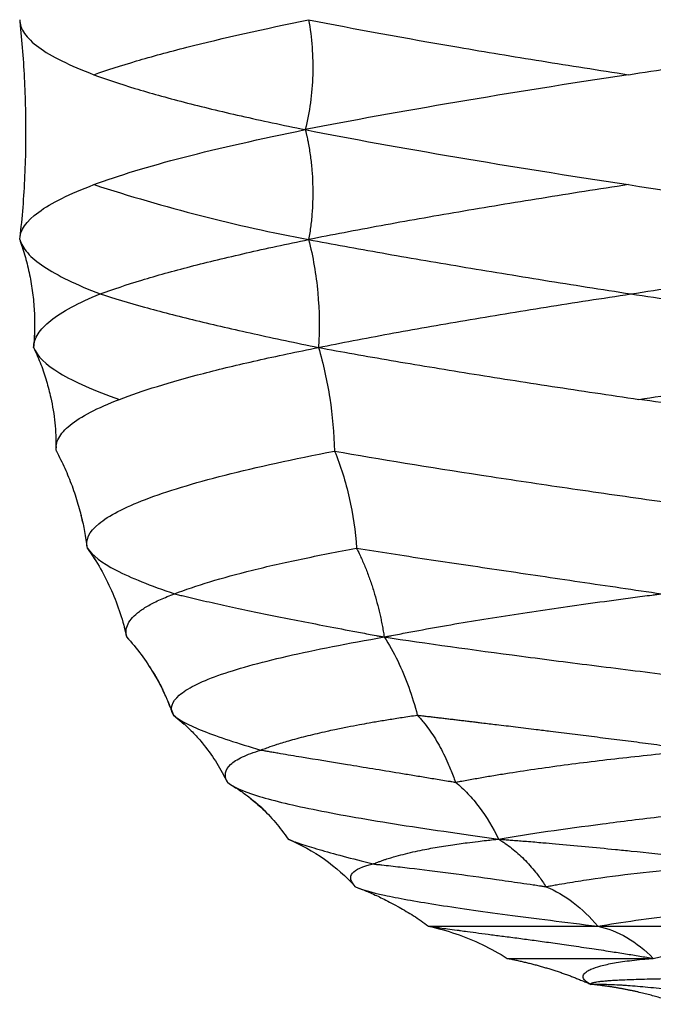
# Model space of a CAD drawing. Extents: x 0 to 594, y 0 to 841.
# Tile 11 of 17: x 342 to 410, y 282 to 389. Entities that reach past the tile are written whole.
import ezdxf

# ---------------------------------------------------------------- set-up
doc = ezdxf.new("R2010")
doc.units = 0
doc.linetypes.add('SLD-SOLIDO', pattern=[0])
doc.layers.get('0').update_dxf_attribs({"linetype": 'CONTINUOUS'})

msp = doc.modelspace()

# ---------------------------------------------------------------- linework, layer by layer
at = {"color": 7, "linetype": 'SLD-SOLIDO'}
for p, q in [((341.53, 364.98), (342.11, 363.16)), ((348.97, 331.37), (348.87, 331.5)), ((348.95, 331.37), (349.68, 330.3)), ((352.86, 322.94), (353.1, 321.95)), ((358.19, 313.39), (359.36, 312.43)), ((358.47, 313.18), (358.19, 313.39)), ((363.51, 307.15), (364, 306.2)), ((370.86, 299.86), (371.2, 299.71)), ((377.5, 295.24), (377.86, 294.85)), ((377.93, 294.78), (378.28, 294.63)), ((394.39, 287.01), (394.39, 287.01))]:
    msp.add_line(p, q, dxfattribs=at)
msp.add_arc((407.61, 549.05), 187.32, 251.9561, 259.3105, dxfattribs=at)
for points, knots in [([(341.53, 388.83), (341.53, 388.34), (341.71, 387.84), (342.4, 386.84), (342.91, 386.35), (344.26, 385.35), (345.1, 384.86), (347.1, 383.86), (348.27, 383.37), (349.58, 382.87)], [0, 0, 0, 0, 0.25, 0.25, 0.5, 0.5, 0.75, 0.75, 1, 1, 1, 1]), ([(349.58, 382.87), (350.97, 383.37), (352.5, 383.86), (355.87, 384.85), (357.69, 385.35), (363.56, 386.84), (368, 387.83), (372.86, 388.83)], [0, 0, 0, 0, 0.25, 0.25, 0.5, 0.5, 1, 1, 1, 1]), ([(372.86, 388.83), (373.21, 386.88), (373.36, 384.85), (373.24, 380.82), (372.97, 378.81), (372.5, 376.91)], [0, 0, 0, 0, 0.5, 0.5, 1, 1, 1, 1]), ([(372.86, 388.83), (377.88, 387.83), (383.33, 386.84), (392.04, 385.35), (395.03, 384.85), (401.17, 383.86), (404.32, 383.37), (407.54, 382.87)], [0, 0, 0, 0, 0.5, 0.5, 0.75, 0.75, 1, 1, 1, 1]), ([(407.54, 382.87), (410.78, 383.37), (414.09, 383.86), (420.8, 384.86), (424.2, 385.35), (431.07, 386.35), (434.54, 386.84), (441.51, 387.84), (445.01, 388.34), (448.51, 388.83)], [0, 0, 0, 0, 0.25, 0.25, 0.5, 0.5, 0.75, 0.75, 1, 1, 1, 1]), ([(341.54, 388.62), (341.65, 387.55), (341.86, 385.39), (342.06, 382.09), (342.17, 378.73), (342.18, 375.32), (342.08, 371.89), (341.88, 368.51), (341.65, 366.28), (341.54, 365.19)], [0, 0, 0, 0, 0.138481, 0.278967, 0.421847, 0.56697, 0.713365, 0.860014, 1, 1, 1, 1]), ([(349.58, 382.87), (350.91, 382.38), (352.39, 381.88), (355.65, 380.88), (357.43, 380.39), (361.28, 379.39), (363.34, 378.89), (367.73, 377.9), (370.05, 377.4), (372.5, 376.91)], [0, 0, 0, 0, 0.25, 0.25, 0.5, 0.5, 0.75, 0.75, 1, 1, 1, 1]), ([(407.54, 382.87), (401.04, 381.88), (394.79, 380.88), (383.04, 378.89), (377.52, 377.9), (372.5, 376.91)], [0, 0, 0, 0, 0.5, 0.5, 1, 1, 1, 1]), ([(349.58, 370.94), (352.23, 371.93), (355.5, 372.93), (363.19, 374.92), (367.61, 375.91), (372.5, 376.91)], [0, 0, 0, 0, 0.5, 0.5, 1, 1, 1, 1]), ([(372.5, 376.91), (377.52, 375.91), (383.04, 374.92), (394.79, 372.93), (401.04, 371.93), (407.54, 370.94)], [0, 0, 0, 0, 0.5, 0.5, 1, 1, 1, 1]), ([(372.5, 376.91), (372.53, 376.78), (372.58, 376.56), (372.66, 376.23), (372.72, 375.94), (372.77, 375.69), (372.85, 375.29), (372.94, 374.74), (373.09, 373.76), (373.22, 372.52), (373.31, 371.03), (373.32, 369.51), (373.26, 368.24), (373.18, 367.22), (373.09, 366.47), (372.99, 365.72), (372.9, 365.22), (372.86, 364.98)], [0, 0, 0, 0, 0.031726, 0.060032, 0.084973, 0.106592, 0.12493, 0.185932, 0.248249, 0.371955, 0.496381, 0.61986, 0.7478, 0.811571, 0.873918, 0.936964, 1, 1, 1, 1]), ([(341.53, 364.98), (341.54, 365.97), (342.23, 366.97), (344.94, 368.96), (346.95, 369.95), (349.58, 370.94)], [0, 0, 0, 0, 0.5, 0.5, 1, 1, 1, 1]), ([(407.54, 370.94), (404.32, 370.45), (401.18, 369.95), (395.04, 368.96), (392.05, 368.47), (386.24, 367.47), (383.43, 366.98), (377.99, 365.98), (375.37, 365.48), (372.86, 364.98)], [0, 0, 0, 0, 0.25, 0.25, 0.5, 0.5, 0.75, 0.75, 1, 1, 1, 1]), ([(407.54, 370.94), (414.02, 369.95), (420.76, 368.96), (434.51, 366.97), (441.52, 365.97), (448.51, 364.98)], [0, 0, 0, 0, 0.5, 0.5, 1, 1, 1, 1]), ([(341.53, 364.98), (341.67, 364.5), (341.96, 364.01), (342.83, 363.04), (343.41, 362.55), (344.87, 361.57), (345.75, 361.08), (347.79, 360.08), (348.95, 359.59), (350.26, 359.09)], [0, 0, 0, 0, 0.25, 0.25, 0.5, 0.5, 0.75, 0.75, 1, 1, 1, 1]), ([(341.58, 364.81), (341.68, 364.53), (341.88, 363.98), (342.06, 363.34), (342.15, 363.02)], [0, 0, 0, 0, 0.494032, 1, 1, 1, 1]), ([(350.26, 359.09), (351.62, 359.59), (353.12, 360.08), (356.39, 361.08), (358.16, 361.57), (361.95, 362.55), (363.97, 363.04), (368.24, 364.01), (370.5, 364.5), (372.86, 364.98)], [0, 0, 0, 0, 0.25, 0.25, 0.5, 0.5, 0.75, 0.75, 1, 1, 1, 1]), ([(372.86, 364.98), (375.42, 364.5), (378.08, 364.01), (383.59, 363.04), (386.44, 362.55), (392.29, 361.57), (395.3, 361.08), (401.46, 360.08), (404.61, 359.59), (407.81, 359.09)], [0, 0, 0, 0, 0.25, 0.25, 0.5, 0.5, 0.75, 0.75, 1, 1, 1, 1]), ([(372.86, 364.98), (373.34, 363.12), (373.67, 361.18), (374.03, 357.25), (374.05, 355.25), (373.93, 353.28)], [0, 0, 0, 0, 0.5, 0.5, 1, 1, 1, 1]), ([(407.81, 359.09), (411.04, 359.59), (414.33, 360.08), (421, 361.08), (424.38, 361.57), (431.19, 362.55), (434.63, 363.04), (441.55, 364.01), (445.03, 364.5), (448.51, 364.98)], [0, 0, 0, 0, 0.25, 0.25, 0.5, 0.5, 0.75, 0.75, 1, 1, 1, 1]), ([(342.14, 363.07), (342.3, 362.44), (342.63, 361.16), (342.95, 359.21), (343.13, 357.24), (343.17, 355.26), (343.08, 353.94), (343.03, 353.28)], [0, 0, 0, 0, 0.198042, 0.398572, 0.59907, 0.799593, 1, 1, 1, 1]), ([(343.03, 353.28), (343.05, 353.78), (343.21, 354.27), (343.83, 355.25), (344.29, 355.74), (345.5, 356.7), (346.25, 357.18), (348.04, 358.14), (349.07, 358.61), (350.26, 359.09)], [0, 0, 0, 0, 0.25, 0.25, 0.5, 0.5, 0.75, 0.75, 1, 1, 1, 1]), ([(350.26, 359.09), (351.72, 358.61), (353.33, 358.14), (356.79, 357.18), (358.65, 356.7), (362.62, 355.74), (364.72, 355.25), (369.16, 354.27), (371.49, 353.78), (373.93, 353.28)], [0, 0, 0, 0, 0.25, 0.25, 0.5, 0.5, 0.75, 0.75, 1, 1, 1, 1]), ([(373.93, 353.28), (376.38, 353.78), (378.95, 354.27), (384.26, 355.25), (387.01, 355.74), (392.69, 356.7), (395.61, 357.18), (401.61, 358.14), (404.68, 358.61), (407.81, 359.09)], [0, 0, 0, 0, 0.25, 0.25, 0.5, 0.5, 0.75, 0.75, 1, 1, 1, 1]), ([(407.81, 359.09), (411.07, 358.61), (414.38, 358.14), (421.07, 357.18), (424.45, 356.7), (431.27, 355.74), (434.7, 355.25), (441.6, 354.27), (445.06, 353.78), (448.51, 353.28)], [0, 0, 0, 0, 0.25, 0.25, 0.5, 0.5, 0.75, 0.75, 1, 1, 1, 1]), ([(343.14, 355.27), (343.13, 354.95), (343.11, 354.31), (343.07, 353.72), (343.04, 353.43)], [0, 0, 0, 0, 0.5058955, 1, 1, 1, 1]), ([(343.03, 353.28), (343.39, 352.36), (344.34, 351.43), (346.66, 350.02), (347.58, 349.55), (349.74, 348.6), (350.97, 348.13), (352.36, 347.65)], [0, 0, 0, 0, 0.5, 0.5, 0.75, 0.75, 1, 1, 1, 1]), ([(343.08, 353.17), (343.34, 352.59), (343.85, 351.44), (344.45, 349.65), (344.99, 347.54), (345.4, 345.12), (345.45, 343.29), (345.47, 342.39)], [0, 0, 0, 0, 0.171023, 0.340404, 0.507968, 0.755959, 1, 1, 1, 1]), ([(352.36, 347.65), (353.57, 348.12), (354.94, 348.59), (357.99, 349.53), (359.66, 350), (363.27, 350.94), (365.22, 351.41), (369.38, 352.34), (371.6, 352.81), (373.93, 353.28)], [0, 0, 0, 0, 0.25, 0.25, 0.5, 0.5, 0.75, 0.75, 1, 1, 1, 1]), ([(373.93, 353.28), (376.44, 352.81), (379.07, 352.34), (384.53, 351.41), (387.36, 350.94), (393.18, 350), (396.18, 349.53), (402.33, 348.59), (405.48, 348.12), (408.68, 347.65)], [0, 0, 0, 0, 0.25, 0.25, 0.5, 0.5, 0.75, 0.75, 1, 1, 1, 1]), ([(373.93, 353.28), (374.45, 351.5), (374.86, 349.65), (375.44, 345.89), (375.61, 343.97), (375.67, 342.04)], [0, 0, 0, 0, 0.5, 0.5, 1, 1, 1, 1]), ([(408.68, 347.65), (411.82, 348.13), (415.02, 348.6), (421.53, 349.55), (424.83, 350.02), (434.85, 351.43), (441.67, 352.36), (448.51, 353.28)], [0, 0, 0, 0, 0.25, 0.25, 0.5, 0.5, 1, 1, 1, 1]), ([(345.5, 342.04), (345.42, 342.51), (345.51, 342.98), (346.01, 343.92), (346.43, 344.39), (347.58, 345.32), (348.32, 345.79), (350.1, 346.72), (351.15, 347.19), (352.36, 347.65)], [0, 0, 0, 0, 0.25, 0.25, 0.5, 0.5, 0.75, 0.75, 1, 1, 1, 1]), ([(448.51, 342.04), (445.13, 342.51), (441.74, 342.98), (434.98, 343.92), (431.61, 344.39), (424.93, 345.32), (421.62, 345.79), (415.08, 346.72), (411.86, 347.19), (408.68, 347.65)], [0, 0, 0, 0, 0.25, 0.25, 0.5, 0.5, 0.75, 0.75, 1, 1, 1, 1]), ([(345.5, 342.04), (345.81, 341.43), (346.44, 340.19), (347.22, 338.26), (347.87, 336.32), (348.18, 335), (348.34, 334.35)], [0, 0, 0, 0, 0.252506, 0.505125, 0.757683, 1, 1, 1, 1]), ([(348.87, 331.5), (348.61, 332.39), (349.04, 333.27), (350.64, 334.6), (351.34, 335.04), (353.03, 335.92), (354.03, 336.36), (356.32, 337.24), (357.62, 337.68), (360.5, 338.56), (362.08, 338.99), (367.23, 340.3), (371.2, 341.17), (375.67, 342.04)], [0, 0, 0, 0, 0.25, 0.25, 0.375, 0.375, 0.5, 0.5, 0.625, 0.625, 0.75, 0.75, 1, 1, 1, 1]), ([(375.67, 342.04), (380.56, 341.17), (385.91, 340.3), (394.43, 338.99), (397.35, 338.56), (403.33, 337.68), (406.38, 337.24), (412.6, 336.36), (415.76, 335.92), (422.17, 335.04), (425.42, 334.6), (435.24, 333.27), (441.9, 332.39), (448.51, 331.5)], [0, 0, 0, 0, 0.25, 0.25, 0.375, 0.375, 0.5, 0.5, 0.625, 0.625, 0.75, 0.75, 1, 1, 1, 1]), ([(375.67, 342.04), (376.33, 340.44), (376.87, 338.73), (377.67, 335.18), (377.93, 333.35), (378.06, 331.5)], [0, 0, 0, 0, 0.5, 0.5, 1, 1, 1, 1]), ([(348.14, 335.21), (348.28, 334.65), (348.55, 333.53), (348.72, 332.35), (348.81, 331.76)], [0, 0, 0, 0, 0.499178, 1, 1, 1, 1]), ([(348.87, 331.5), (349.36, 330.73), (350.41, 329.94), (353.57, 328.3), (355.69, 327.44), (358.32, 326.55)], [0, 0, 0, 0, 0.5, 0.5, 1, 1, 1, 1]), ([(348.87, 331.5), (349.9, 330.06), (350.77, 328.52), (352.19, 325.28), (352.74, 323.59), (353.12, 321.87)], [0, 0, 0, 0, 0.5, 0.5, 1, 1, 1, 1]), ([(358.32, 326.55), (359.47, 327), (360.75, 327.43), (363.57, 328.29), (365.1, 328.71), (368.41, 329.53), (370.18, 329.93), (373.95, 330.72), (375.95, 331.11), (378.06, 331.5)], [0, 0, 0, 0, 0.25, 0.25, 0.5, 0.5, 0.75, 0.75, 1, 1, 1, 1]), ([(378.05, 331.5), (378.09, 331.44), (378.18, 331.25), (378.32, 330.97), (378.47, 330.65), (378.72, 330.09), (379.09, 329.23), (379.54, 328.03), (379.93, 326.83), (380.28, 325.61), (380.53, 324.59), (380.71, 323.77), (380.84, 323.15), (380.95, 322.52), (381.02, 322.09), (381.06, 321.87)], [0, 0, 0, 0, 0.021144, 0.064164, 0.097696, 0.127984, 0.25505, 0.38181, 0.510144, 0.632262, 0.754759, 0.814561, 0.875177, 0.937429, 1, 1, 1, 1]), ([(378.06, 331.5), (380.51, 331.11), (383.05, 330.72), (388.29, 329.93), (391, 329.53), (396.54, 328.71), (399.38, 328.29), (405.18, 327.43), (408.15, 327), (411.15, 326.55)], [0, 0, 0, 0, 0.25, 0.25, 0.5, 0.5, 0.75, 0.75, 1, 1, 1, 1]), ([(353.11, 321.95), (353.08, 322.16), (353.01, 322.62), (353.24, 323.3), (353.72, 323.99), (354.47, 324.65), (355.48, 325.3), (356.74, 325.94), (357.79, 326.35), (358.32, 326.55)], [0, 0, 0, 0, 0.130029, 0.274998, 0.419972, 0.564951, 0.709967, 0.855008, 1, 1, 1, 1]), ([(358.32, 326.55), (358.41, 326.53), (358.59, 326.49), (358.96, 326.4), (359.61, 326.24), (360.95, 325.92), (363.79, 325.28), (368.27, 324.33), (373.3, 323.34), (377.09, 322.61), (379.05, 322.24), (380.05, 322.06), (380.62, 321.95), (380.91, 321.9), (381.06, 321.87)], [0, 0, 0, 0, 0.015675, 0.031334, 0.06261, 0.125014, 0.249472, 0.498872, 0.74941, 0.874705, 0.937319, 0.968647, 0.98432, 1, 1, 1, 1]), ([(381.06, 321.87), (381.19, 321.9), (381.46, 321.95), (382.01, 322.06), (382.97, 322.24), (384.92, 322.61), (388.95, 323.34), (395.05, 324.33), (401.56, 325.28), (406.29, 325.92), (408.7, 326.24), (409.92, 326.4), (410.62, 326.49), (410.98, 326.53), (411.15, 326.55)], [0, 0, 0, 0, 0.01568, 0.031353, 0.062681, 0.125295, 0.25059, 0.501128, 0.750528, 0.874986, 0.93739, 0.968666, 0.984325, 1, 1, 1, 1]), ([(353.12, 321.87), (354.24, 320.65), (355.22, 319.31), (356.92, 316.46), (357.62, 314.95), (358.19, 313.39)], [0, 0, 0, 0, 0.5, 0.5, 1, 1, 1, 1]), ([(358.19, 313.39), (357.78, 314.12), (358.01, 314.84), (359.24, 315.91), (359.8, 316.27), (361.2, 316.98), (362.89, 317.69), (365.13, 318.39), (367.64, 319.09), (369.02, 319.44), (373.56, 320.49), (377.08, 321.18), (381.06, 321.87)], [0, 0, 0, 0, 0.25, 0.25, 0.375, 0.375, 0.5, 0.625, 0.625, 0.75, 0.75, 1, 1, 1, 1]), ([(381.06, 321.87), (385.64, 321.18), (390.64, 320.49), (398.58, 319.44), (401.3, 319.09), (406.85, 318.39), (412.52, 317.69), (418.37, 316.98), (424.3, 316.27), (427.29, 315.91), (436.35, 314.84), (442.46, 314.12), (448.51, 313.39)], [0, 0, 0, 0, 0.25, 0.25, 0.375, 0.375, 0.5, 0.625, 0.625, 0.75, 0.75, 1, 1, 1, 1]), ([(381.06, 321.87), (381.59, 321.06), (382.56, 319.32), (383.75, 316.46), (384.38, 314.43), (384.64, 313.39)], [0.000336, 0.000336, 0.000336, 0.000336, 13.757201, 27.514402, 41.271565, 41.271565, 41.271565, 41.271565]), ([(355.34, 319.04), (355.41, 318.93), (355.56, 318.71), (355.78, 318.38), (355.96, 318.08), (356.13, 317.82), (356.26, 317.61), (356.41, 317.34), (356.53, 317.13), (356.61, 317), (356.67, 316.88), (356.71, 316.82), (356.76, 316.73), (356.79, 316.68), (356.83, 316.61), (356.86, 316.54), (356.9, 316.45), (356.95, 316.35), (357.03, 316.17), (357.13, 315.94), (357.23, 315.7), (357.38, 315.35), (357.54, 314.97), (357.7, 314.59), (357.88, 314.16), (358, 313.86), (358.06, 313.71)], [0, 0, 0, 0, 0.134752, 0.251896, 0.347581, 0.403606, 0.445652, 0.475104, 0.502893, 0.525289, 0.551823, 0.579806, 0.587795, 0.594694, 0.601217, 0.608224, 0.616447, 0.632063, 0.65243, 0.701787, 0.765343, 0.824887, 0.867273, 0.909487, 0.953199, 1, 1, 1, 1]), ([(358.19, 313.39), (358.49, 313.12), (358.92, 312.85), (360.02, 312.27), (360.69, 311.97), (362.28, 311.34), (363.19, 311.01), (365.26, 310.33), (366.41, 309.98), (367.68, 309.61)], [0, 0, 0, 0, 0.25, 0.25, 0.5, 0.5, 0.75, 0.75, 1, 1, 1, 1]), ([(358.45, 313.18), (358.58, 313.08), (358.78, 312.93), (359.14, 312.63), (359.37, 312.42), (359.49, 312.32)], [0, 0, 0, 0, 0.500321, 0.74901, 1, 1, 1, 1]), ([(367.68, 309.61), (367.75, 309.64), (368, 309.73), (368.57, 309.94), (369.55, 310.27), (370.98, 310.7), (372.77, 311.18), (374.41, 311.56), (375.86, 311.88), (377.02, 312.11), (378.28, 312.35), (379.3, 312.54), (380.1, 312.68), (380.79, 312.8), (381.51, 312.91), (382.25, 313.03), (383.02, 313.15), (383.82, 313.27), (384.37, 313.35), (384.64, 313.39)], [0, 0, 0, 0, 0.0176394, 0.0653072, 0.1430196, 0.2507891, 0.3760349, 0.5012778, 0.5503393, 0.6262437, 0.6961749, 0.7506387, 0.7841904, 0.8184373, 0.8533767, 0.8890059, 0.9253216, 0.9623208, 1, 1, 1, 1]), ([(384.64, 313.39), (384.83, 313.37), (385.2, 313.33), (385.75, 313.26), (386.3, 313.2), (386.85, 313.13), (387.4, 313.07), (387.94, 313), (388.48, 312.94), (389.02, 312.88), (389.55, 312.81), (390.08, 312.75), (390.61, 312.69), (391.13, 312.62), (392, 312.52), (393.39, 312.35), (395.35, 312.12), (397.3, 311.88), (398.96, 311.67), (400.26, 311.51), (401.45, 311.36), (402.64, 311.22), (403.85, 311.06), (405.07, 310.91), (406.29, 310.75), (407.52, 310.6), (408.75, 310.44), (410, 310.28), (411.25, 310.11), (412.5, 309.95), (413.76, 309.78), (414.61, 309.67), (415.03, 309.61)], [0, 0, 0, 0, 0.020373, 0.040549, 0.060528, 0.080309, 0.099892, 0.119275, 0.13846, 0.157445, 0.176229, 0.194813, 0.213196, 0.231377, 0.249356, 0.30382, 0.373748, 0.44849, 0.49871, 0.537278, 0.575845, 0.614411, 0.652977, 0.691544, 0.730112, 0.768679, 0.807244, 0.845805, 0.884363, 0.922915, 0.961461, 1, 1, 1, 1]), ([(384.64, 313.39), (384.7, 313.33), (384.81, 313.22), (385.03, 312.97), (385.4, 312.53), (385.91, 311.87), (386.48, 311.03), (387.01, 310.13), (387.51, 309.18), (387.92, 308.31), (388.26, 307.51), (388.53, 306.82), (388.7, 306.35), (388.79, 306.12)], [0, 0, 0, 0, 0.0299296, 0.0627707, 0.1250541, 0.2487867, 0.3716258, 0.4974175, 0.6217828, 0.7486757, 0.8319093, 0.9156348, 1, 1, 1, 1]), ([(359.42, 312.37), (359.8, 312.02), (360.55, 311.3), (361.73, 309.91), (362.95, 308.2), (363.68, 306.81), (364.05, 306.12)], [0, 0, 0, 0, 0.196984, 0.397806, 0.698933, 1, 1, 1, 1]), ([(364.05, 306.12), (363.86, 306.47), (363.79, 306.8), (363.91, 307.44), (364.09, 307.74), (364.7, 308.32), (365.13, 308.6), (366.23, 309.12), (366.9, 309.37), (367.68, 309.61)], [0, 0, 0, 0, 0.25, 0.25, 0.5, 0.5, 0.75, 0.75, 1, 1, 1, 1]), ([(367.68, 309.61), (367.79, 309.59), (367.96, 309.56), (368.31, 309.5), (368.73, 309.43), (369.26, 309.34), (370.35, 309.15), (372.81, 308.74), (376.15, 308.19), (379.78, 307.6), (382.17, 307.21), (384.14, 306.88), (385.66, 306.63), (386.94, 306.42), (387.86, 306.27), (388.35, 306.19), (388.61, 306.15), (388.74, 306.12), (388.79, 306.12)], [0, 0, 0, 0, 0.019744, 0.031335, 0.062609, 0.093845, 0.125007, 0.249438, 0.498805, 0.624448, 0.749401, 0.812177, 0.874703, 0.937315, 0.968644, 0.984318, 0.994792, 1, 1, 1, 1]), ([(388.79, 306.12), (388.83, 306.12), (388.94, 306.15), (389.18, 306.19), (389.6, 306.27), (390.43, 306.42), (391.63, 306.63), (393.11, 306.88), (395.13, 307.21), (397.73, 307.6), (402.05, 308.19), (406.6, 308.74), (410.46, 309.15), (412.27, 309.34), (413.18, 309.43), (413.91, 309.5), (414.53, 309.56), (414.84, 309.59), (415.03, 309.61)], [0, 0, 0, 0, 0.005209, 0.015682, 0.031356, 0.062685, 0.125297, 0.187822, 0.250599, 0.375552, 0.501195, 0.750562, 0.874993, 0.906154, 0.937391, 0.968665, 0.980256, 1, 1, 1, 1]), ([(364.05, 306.12), (364.59, 305.65), (365.66, 305.17), (368, 304.43), (368.91, 304.18), (370.95, 303.68), (373.22, 303.18), (375.95, 302.66), (378.89, 302.14), (380.48, 301.87), (385.54, 301.07), (389.32, 300.52), (393.45, 299.95)], [0, 0, 0, 0, 0.25, 0.25, 0.375, 0.375, 0.5, 0.625, 0.625, 0.75, 0.75, 1, 1, 1, 1]), ([(364.49, 305.8), (364.69, 305.68), (365.07, 305.45), (365.62, 305.08), (366.1, 304.73), (366.52, 304.41), (366.88, 304.12), (367.19, 303.86), (367.4, 303.68), (367.57, 303.54), (367.7, 303.43), (367.78, 303.35), (367.85, 303.29), (367.94, 303.2), (368.03, 303.11), (368.11, 303.03), (368.15, 302.96), (368.17, 302.93), (368.17, 302.94), (368.17, 302.94)], [0, 0, 0, 0, 0.107684, 0.201973, 0.283914, 0.354711, 0.415928, 0.469808, 0.519462, 0.558636, 0.574062, 0.58833, 0.602994, 0.619402, 0.660611, 0.715732, 0.812608, 0.936885, 1, 1, 1, 1]), ([(388.79, 306.12), (389.25, 305.74), (389.7, 305.32), (390.56, 304.41), (390.97, 303.92), (392.14, 302.36), (392.84, 301.2), (393.45, 299.95)], [0, 0, 0, 0, 0.25, 0.25, 0.5, 0.5, 1, 1, 1, 1]), ([(393.45, 299.95), (396.79, 300.52), (400.59, 301.07), (406.8, 301.87), (408.95, 302.14), (413.4, 302.66), (417.99, 303.18), (422.83, 303.68), (427.77, 304.18), (430.28, 304.43), (437.95, 305.17), (443.21, 305.65), (448.51, 306.12)], [0, 0, 0, 0, 0.25, 0.25, 0.375, 0.375, 0.5, 0.625, 0.625, 0.75, 0.75, 1, 1, 1, 1]), ([(366.22, 304.63), (366.72, 304.23), (367.81, 303.35), (369.29, 301.78), (370.19, 300.56), (370.64, 299.95)], [0, 0, 0, 0, 0.295694, 0.647842, 1, 1, 1, 1]), ([(370.64, 299.95), (370.98, 299.79), (371.43, 299.62), (372.55, 299.25), (373.22, 299.04), (374.76, 298.59), (375.63, 298.35), (377.59, 297.83), (378.68, 297.55), (379.86, 297.25)], [0, 0, 0, 0, 0.25, 0.25, 0.5, 0.5, 0.75, 0.75, 1, 1, 1, 1]), ([(370.64, 299.95), (372.02, 299.37), (373.34, 298.63), (375.79, 296.89), (376.92, 295.89), (377.93, 294.78)], [0, 0, 0, 0, 0.5, 0.5, 1, 1, 1, 1]), ([(379.86, 297.25), (379.92, 297.27), (380.04, 297.32), (380.26, 297.41), (380.53, 297.51), (380.84, 297.63), (381.26, 297.77), (381.75, 297.92), (382.78, 298.22), (384.01, 298.52), (385.68, 298.87), (386.95, 299.1), (388.21, 299.3), (389.15, 299.43), (390.14, 299.57), (391.12, 299.69), (392.08, 299.8), (392.81, 299.88), (393.26, 299.93), (393.45, 299.95)], [0, 0, 0, 0, 0.019858, 0.043746, 0.071668, 0.107494, 0.143347, 0.197096, 0.250854, 0.425339, 0.501368, 0.626324, 0.692039, 0.750677, 0.803866, 0.875031, 0.926464, 0.96812, 1, 1, 1, 1]), ([(393.45, 299.95), (393.59, 299.94), (393.91, 299.91), (394.43, 299.87), (395.04, 299.82), (395.74, 299.77), (396.82, 299.68), (398.12, 299.57), (400.22, 299.38), (402.83, 299.15), (405.59, 298.88), (408.95, 298.54), (411.71, 298.24), (414.38, 297.93), (415.67, 297.78), (416.86, 297.64), (417.91, 297.52), (418.98, 297.39), (419.7, 297.29), (420.08, 297.25)], [0, 0, 0, 0, 0.017955, 0.03943, 0.064424, 0.092938, 0.124971, 0.196139, 0.249327, 0.374022, 0.498632, 0.562532, 0.749143, 0.799323, 0.849484, 0.887086, 0.924749, 0.960988, 1, 1, 1, 1]), ([(377.93, 294.78), (377.66, 295.07), (377.49, 295.33), (377.39, 295.82), (377.45, 296.04), (377.94, 296.65), (378.69, 296.98), (379.86, 297.25)], [0, 0, 0, 0, 0.25, 0.25, 0.5, 0.5, 1, 1, 1, 1]), ([(379.86, 297.25), (379.95, 297.24), (380.1, 297.22), (380.42, 297.19), (380.96, 297.13), (382.09, 297), (384.47, 296.73), (388.2, 296.26), (392.32, 295.71), (395.39, 295.26), (396.98, 295.03), (397.79, 294.91), (398.22, 294.84), (398.45, 294.8), (398.57, 294.79), (398.6, 294.78)], [0, 0, 0, 0, 0.018205, 0.031428, 0.062789, 0.125346, 0.250066, 0.500069, 0.749995, 0.874661, 0.937206, 0.968567, 0.984274, 0.995309, 1, 1, 1, 1]), ([(398.6, 294.78), (398.63, 294.79), (398.72, 294.8), (398.91, 294.84), (399.26, 294.91), (399.92, 295.03), (401.27, 295.26), (404.08, 295.71), (408.41, 296.26), (413.08, 296.73), (416.52, 297), (418.28, 297.13), (419.16, 297.19), (419.67, 297.22), (419.93, 297.24), (420.08, 297.25)], [0, 0, 0, 0, 0.004692, 0.015726, 0.031433, 0.062794, 0.125339, 0.250005, 0.499931, 0.749934, 0.874654, 0.937211, 0.968572, 0.981794, 1, 1, 1, 1]), ([(377.93, 294.78), (378.55, 294.49), (379.62, 294.18), (381.81, 293.7), (382.64, 293.54), (384.5, 293.2), (386.55, 292.86), (388.96, 292.5), (391.56, 292.13), (392.95, 291.94), (397.37, 291.35), (400.65, 290.93), (404.21, 290.5)], [0, 0, 0, 0, 0.25, 0.25, 0.375, 0.375, 0.5, 0.625, 0.625, 0.75, 0.75, 1, 1, 1, 1]), ([(378.28, 294.63), (378.46, 294.56), (378.81, 294.43), (379.4, 294.18), (380.04, 293.9), (380.73, 293.58), (381.47, 293.21), (382.34, 292.76), (382.96, 292.4), (383.29, 292.21)], [0, 0, 0, 0, 0.116798, 0.241699, 0.382752, 0.504848, 0.645734, 0.809715, 1, 1, 1, 1]), ([(398.6, 294.78), (399.63, 294.35), (400.62, 293.78), (402.51, 292.34), (403.4, 291.49), (404.21, 290.5)], [0, 0, 0, 0, 0.5, 0.5, 1, 1, 1, 1]), ([(404.21, 290.5), (406.78, 290.93), (409.75, 291.35), (414.68, 291.94), (416.39, 292.13), (419.95, 292.5), (423.64, 292.86), (427.55, 293.2), (431.55, 293.54), (433.6, 293.7), (439.85, 294.18), (444.16, 294.49), (448.51, 294.78)], [0, 0, 0, 0, 0.25, 0.25, 0.375, 0.375, 0.5, 0.625, 0.625, 0.75, 0.75, 1, 1, 1, 1]), ([(382.66, 292.57), (383.19, 292.26), (384.29, 291.63), (385.32, 290.89), (385.86, 290.5)], [0, 0, 0, 0, 0.478141, 1, 1, 1, 1]), ([(385.86, 290.5), (385.89, 290.5), (385.95, 290.49), (386.05, 290.47), (386.16, 290.46), (386.28, 290.44), (386.4, 290.42), (386.53, 290.4), (386.67, 290.38), (386.82, 290.36), (386.97, 290.34), (387.32, 290.29), (387.94, 290.21), (388.71, 290.11), (389.44, 290.01), (390.2, 289.91), (391.3, 289.76), (392.67, 289.58), (394.18, 289.38), (395.8, 289.17), (397.52, 288.94), (399.35, 288.68), (401.36, 288.4), (403.45, 288.09), (405.17, 287.83), (406.41, 287.63), (407.22, 287.51), (408, 287.38), (408.77, 287.25), (409.51, 287.13), (410, 287.05), (410.24, 287.01)], [0, 0, 0, 0, 0.011685, 0.023548, 0.035589, 0.047807, 0.060201, 0.072772, 0.085517, 0.098436, 0.111529, 0.124794, 0.183925, 0.249833, 0.271008, 0.312386, 0.374915, 0.437414, 0.499893, 0.564588, 0.624858, 0.686339, 0.749995, 0.816536, 0.875152, 0.898118, 0.920204, 0.941424, 0.96179, 0.981312, 1, 1, 1, 1]), ([(385.86, 290.5), (385.86, 290.5), (386.26, 290.5), (387.46, 290.5), (387.96, 290.5), (389.15, 290.5), (390.53, 290.5), (392.29, 290.5), (394.23, 290.5), (395.28, 290.5), (398.7, 290.5), (401.32, 290.5), (404.21, 290.5)], [0, 0, 0, 0, 0.25, 0.25, 0.375, 0.375, 0.5, 0.625, 0.625, 0.75, 0.75, 1, 1, 1, 1]), ([(385.86, 290.5), (386.86, 290.28), (388.85, 289.73), (391.71, 288.56), (393.52, 287.56), (394.38, 287.01), (394.38, 287.01), (394.38, 287.01), (394.39, 287.01)], [0, 0, 0, 0, 6.174943, 12.349886, 18.524828, 18.524828, 18.524828, 18.526852, 18.526852, 18.526852, 18.526852]), ([(404.21, 290.5), (407.1, 290.5), (410.29, 290.5), (415.41, 290.5), (417.17, 290.5), (420.79, 290.5), (424.49, 290.5), (428.36, 290.5), (432.28, 290.5), (434.28, 290.5), (440.32, 290.5), (444.42, 290.5), (448.51, 290.5)], [0, 0, 0, 0, 0.25, 0.25, 0.375, 0.375, 0.5, 0.625, 0.625, 0.75, 0.75, 1, 1, 1, 1]), ([(410.24, 287.01), (410.33, 287.03), (410.53, 287.08), (410.83, 287.15), (411.14, 287.23), (411.46, 287.3), (411.8, 287.38), (412.15, 287.45), (412.52, 287.53), (412.9, 287.61), (413.29, 287.68), (414.14, 287.84), (415.57, 288.09), (417.62, 288.4), (419.82, 288.68), (422.05, 288.94), (424.38, 289.17), (426.8, 289.38), (429.34, 289.58), (431.92, 289.76), (434.27, 289.91), (436.06, 290.01), (437.92, 290.11), (440.07, 290.21), (442.26, 290.3), (443.81, 290.36), (444.79, 290.39), (445.74, 290.42), (446.68, 290.45), (447.6, 290.48), (448.21, 290.49), (448.51, 290.5)], [0, 0, 0, 0, 0.011115, 0.022528, 0.034243, 0.046259, 0.058581, 0.071209, 0.084148, 0.097399, 0.110965, 0.124849, 0.183465, 0.250006, 0.313662, 0.375143, 0.435413, 0.500108, 0.562587, 0.625086, 0.687615, 0.728984, 0.750168, 0.816075, 0.875207, 0.897219, 0.91875, 0.939798, 0.960357, 0.980426, 1, 1, 1, 1]), ([(394.39, 287.01), (394.41, 287), (394.44, 287), (394.48, 286.99), (394.49, 286.99)], [0, 0, 0, 0, 0.676624, 1, 1, 1, 1]), ([(394.39, 287.01), (394.39, 287.01), (394.39, 287.01), (394.39, 287.01), (394.41, 287.01), (394.43, 287.01), (394.46, 287.01), (394.53, 287.01), (394.7, 287.01), (394.99, 287.01), (395.48, 287.01), (396.09, 287), (396.83, 287), (397.7, 287), (398.72, 287), (399.85, 287.01), (400.94, 287.01), (402.15, 287), (403.25, 287), (404.25, 287), (404.86, 287), (405.48, 287), (406.11, 287), (406.76, 287), (407.43, 287), (408.11, 287), (408.8, 287), (409.51, 287.01), (410, 287.01), (410.24, 287.01)], [0, 0, 0, 0, 0.01117, 0.023174, 0.036012, 0.049685, 0.064194, 0.096287, 0.128399, 0.197097, 0.257357, 0.322259, 0.387032, 0.446021, 0.51415, 0.584377, 0.636423, 0.681026, 0.756875, 0.781221, 0.805563, 0.8299, 0.854231, 0.878555, 0.902869, 0.927172, 0.951463, 0.97574, 1, 1, 1, 1]), ([(394.39, 287.01), (394.54, 286.98), (394.85, 286.92), (395.32, 286.82), (395.79, 286.72), (396.25, 286.61), (396.71, 286.5), (397.18, 286.38), (397.64, 286.26), (398.09, 286.13), (398.55, 286), (399.01, 285.86), (399.46, 285.72), (399.91, 285.57), (400.36, 285.42), (400.81, 285.26), (401.26, 285.1), (401.7, 284.93), (402.14, 284.75), (402.58, 284.57), (403.02, 284.39), (403.31, 284.26), (403.45, 284.19)], [0, 0, 0, 0, 0.050124, 0.100237, 0.150339, 0.200429, 0.250508, 0.300575, 0.350631, 0.400674, 0.450705, 0.500722, 0.550724, 0.600712, 0.650684, 0.70064, 0.75058, 0.800502, 0.850406, 0.90029, 0.950155, 1, 1, 1, 1]), ([(403.45, 284.19), (403.42, 284.21), (403.37, 284.24), (403.28, 284.28), (403.18, 284.34), (403.06, 284.42), (402.94, 284.51), (402.78, 284.65), (402.66, 284.82), (402.61, 285.03), (402.66, 285.23), (402.82, 285.43), (403.07, 285.63), (403.56, 285.89), (404.29, 286.14), (405.2, 286.36), (406.26, 286.57), (407.53, 286.75), (408.82, 286.89), (409.52, 286.95), (409.87, 286.98), (410.05, 286.99), (410.15, 287), (410.19, 287), (410.21, 287), (410.23, 287), (410.23, 287.01), (410.24, 287.01), (410.24, 287.01)], [0, 0, 0, 0, 0.012678, 0.02731, 0.043897, 0.062441, 0.101484, 0.12495, 0.190876, 0.250058, 0.312608, 0.375122, 0.42981, 0.500062, 0.624968, 0.68749, 0.750054, 0.875127, 0.937601, 0.968811, 0.984408, 0.992205, 0.996102, 0.998051, 0.999025, 0.999513, 0.999876, 1, 1, 1, 1]), ([(403.45, 284.2), (403.45, 284.2), (403.44, 284.21), (403.44, 284.23), (403.44, 284.26), (403.47, 284.28), (403.51, 284.31), (403.59, 284.35), (403.71, 284.38), (403.89, 284.42), (404.13, 284.46), (404.44, 284.51), (404.85, 284.55), (405.35, 284.59), (405.97, 284.64), (406.73, 284.68), (407.62, 284.71), (408.67, 284.75), (409.9, 284.78), (411.3, 284.81), (412.9, 284.83), (414.7, 284.84), (416.94, 284.84), (419.6, 284.84), (422.62, 284.81), (425.61, 284.78), (428.53, 284.73), (431.33, 284.68), (434, 284.62), (436.49, 284.56), (438.79, 284.5), (440.87, 284.44), (442.73, 284.39), (444.35, 284.34), (445.73, 284.29), (446.87, 284.25), (447.77, 284.22), (448.29, 284.2), (448.51, 284.2)], [0, 0, 0, 0, 0.006079, 0.01392, 0.023526, 0.034902, 0.048051, 0.062979, 0.079692, 0.098193, 0.118486, 0.140573, 0.164451, 0.190115, 0.217552, 0.246743, 0.277668, 0.310328, 0.344735, 0.380902, 0.418838, 0.458549, 0.500035, 0.557341, 0.611212, 0.661652, 0.708681, 0.75233, 0.792609, 0.829472, 0.86288, 0.892819, 0.919287, 0.942295, 0.961856, 0.977985, 0.990697, 1, 1, 1, 1]), ([(403.45, 284.2), (403.49, 284.2), (403.57, 284.2), (403.69, 284.2), (403.82, 284.21), (403.96, 284.21), (404.1, 284.21), (404.26, 284.21), (404.42, 284.21), (404.6, 284.21), (404.97, 284.2), (405.58, 284.18), (406.32, 284.15), (406.96, 284.11), (407.62, 284.07), (408.51, 284), (409.65, 283.89), (410.86, 283.77), (412.16, 283.62), (413.59, 283.44), (415.06, 283.24), (416.6, 283.03), (418.16, 282.8), (419.5, 282.6), (420.54, 282.44), (421.24, 282.34), (421.95, 282.23), (422.66, 282.13), (423.14, 282.06), (423.37, 282.02)], [0, 0, 0, 0, 0.013037, 0.026415, 0.040134, 0.054189, 0.06858, 0.083305, 0.09836, 0.113744, 0.129455, 0.193872, 0.258561, 0.286583, 0.321306, 0.383014, 0.44421, 0.505413, 0.56697, 0.628801, 0.696895, 0.752757, 0.814387, 0.876524, 0.901572, 0.926441, 0.951134, 0.975648, 1, 1, 1, 1]), ([(412.97, 282.03), (412.87, 282.07), (412.69, 282.15), (412.4, 282.25), (412.12, 282.36), (411.83, 282.46), (411.53, 282.56), (411.23, 282.65), (410.93, 282.74), (410.63, 282.83), (410.32, 282.92), (410, 283), (409.69, 283.09), (409.37, 283.17), (409.05, 283.25), (408.72, 283.32), (408.39, 283.4), (408.06, 283.47), (407.72, 283.54), (407.39, 283.61), (407.04, 283.68), (406.7, 283.74), (406.35, 283.8), (406, 283.86), (405.64, 283.92), (405.29, 283.97), (404.93, 284.02), (404.56, 284.07), (404.19, 284.12), (403.82, 284.16), (403.58, 284.18), (403.45, 284.2)], [0, 0, 0, 0, 0.030594, 0.061464, 0.092613, 0.124043, 0.155757, 0.187755, 0.220037, 0.252601, 0.285446, 0.318568, 0.351964, 0.385632, 0.419573, 0.453787, 0.488275, 0.523038, 0.558076, 0.59339, 0.62898, 0.664846, 0.700988, 0.737406, 0.774099, 0.811065, 0.848306, 0.885819, 0.923606, 0.961666, 1, 1, 1, 1])]:
    msp.add_open_spline(points, degree=3, knots=knots, dxfattribs=at)
at = {"color": 8, "linetype": 'SLD-SOLIDO'}
for points, knots in [([(393.45, 299.95), (393.5, 299.92), (393.63, 299.84), (393.87, 299.69), (394.29, 299.41), (394.88, 298.97), (395.56, 298.4), (396.22, 297.78), (396.86, 297.1), (397.4, 296.46), (397.86, 295.86), (398.24, 295.34), (398.48, 294.97), (398.6, 294.78)], [0, 0, 0, 0, 0.0268668, 0.0626316, 0.1249595, 0.2490839, 0.3735798, 0.4982114, 0.6237038, 0.7491154, 0.8321847, 0.9157511, 1, 1, 1, 1]), ([(404.21, 290.5), (405.29, 290.27), (406.36, 289.85), (408.38, 288.67), (409.35, 287.91), (410.24, 287.01)], [0, 0, 0, 0, 0.5, 0.5, 1, 1, 1, 1])]:
    msp.add_open_spline(points, degree=3, knots=knots, dxfattribs=at)

doc.saveas('drawing.dxf')
